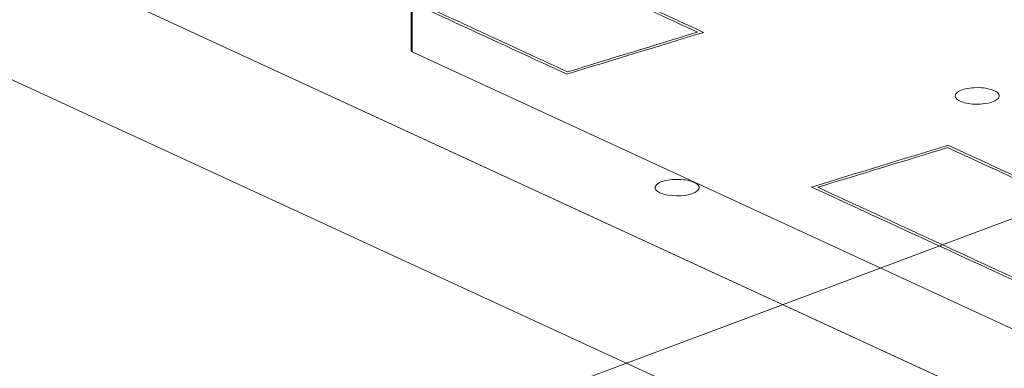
# Model space of a CAD drawing. Header units: inches. Extents: x -35 to 647, y 178 to 608.
# Tile 101 of 234: x 392 to 404, y 214 to 218. Entities that reach past the tile are written whole.
import ezdxf

# ---------------------------------------------------------------- set-up
doc = ezdxf.new("R2010")
doc.units = ezdxf.units.IN
doc.header["$MEASUREMENT"] = 0
doc.linetypes.add('AI-Linetype-3', pattern=[47.5, 22, -8.5, 8.5, -8.5])
doc.layers.add('1', color=7, linetype='Continuous')

# ---------------------------------------------------------------- blocks, each defined once
blk = doc.blocks.new('block 2801')
at = {"layer": '1', "color": 155, "lineweight": 18, "true_color": 0x4c7299}
blk.add_lwpolyline([(396.905, 220.946), (396.905, 217.712)], dxfattribs=at)
blk = doc.blocks.new('block 4853')
at = {"layer": '1', "color": 155, "lineweight": 13, "true_color": 0x4c7299}
blk.add_lwpolyline([(396.916, 220.928), (396.916, 217.7)], dxfattribs=at)
blk = doc.blocks.new('block 4884')
at = {"layer": '1', "color": 155, "lineweight": 18, "true_color": 0x4c7299}
blk.add_lwpolyline([(396.916, 217.7), (404.302, 214.293)], dxfattribs=at)
blk = doc.blocks.new('block 4904')
at = {"layer": '1', "color": 18, "lineweight": 13, "true_color": 0x4c0000}
blk.add_lwpolyline([(419.345, 206.425), (350.614, 238.131)], dxfattribs=at)
blk = doc.blocks.new('block 4940')
at = {"layer": '1', "color": 18, "lineweight": 13, "true_color": 0x4c0000}
blk.add_lwpolyline([(419.345, 206.425), (350.614, 238.131)], dxfattribs=at)
blk = doc.blocks.new('block 5680')
at = {"layer": '1', "color": 155, "lineweight": 18, "true_color": 0x4c7299}
blk.add_open_spline([(396.905, 217.712), (396.905, 217.708), (396.909, 217.703), (396.916, 217.7)], degree=3, dxfattribs=at)
blk = doc.blocks.new('block 7565')
at = {"layer": '1', "color": 155, "lineweight": 18, "true_color": 0x4c7299}
blk.add_lwpolyline([(419.345, 206.425), (350.614, 238.131)], dxfattribs=at)
blk = doc.blocks.new('block 7589')
at = {"layer": '1', "color": 155, "lineweight": 18, "true_color": 0x4c7299}
blk.add_lwpolyline([(419.345, 204.942), (350.614, 236.648)], dxfattribs=at)
blk = doc.blocks.new('block 7602')
at = {"layer": '1', "color": 18, "lineweight": 13, "true_color": 0x4c0000}
blk.add_lwpolyline([(417.879, 207.102), (370.658, 228.884), (358.853, 234.33), (352.95, 237.053)], dxfattribs=at)
blk = doc.blocks.new('block 7605')
at = {"layer": '1', "color": 18, "lineweight": 13, "true_color": 0x4c0000}
blk.add_lwpolyline([(417.879, 207.102), (370.658, 228.884), (358.853, 234.33), (352.95, 237.053)], dxfattribs=at)
blk = doc.blocks.new('block 7908')
at = {"layer": '1', "color": 18, "lineweight": 13, "true_color": 0x4c0000}
blk.add_lwpolyline([(400.118, 216.219), (400.132, 216.212), (400.144, 216.205), (400.154, 216.197), (400.163, 216.188), (400.169, 216.179), (400.173, 216.17), (400.174, 216.161), (400.173, 216.152), (400.17, 216.143), (400.165, 216.135), (400.158, 216.127), (400.149, 216.119), (400.137, 216.111), (400.124, 216.103), (400.108, 216.096), (400.091, 216.09), (400.072, 216.084), (400.052, 216.079), (400.008, 216.072), (399.963, 216.067), (399.917, 216.066), (399.869, 216.069), (399.823, 216.074), (399.801, 216.078), (399.781, 216.083), (399.762, 216.089), (399.745, 216.095), (399.73, 216.101), (399.716, 216.108), (399.704, 216.116), (399.693, 216.124), (399.685, 216.133), (399.679, 216.143), (399.675, 216.153), (399.674, 216.163), (399.677, 216.173), (399.681, 216.182), (399.689, 216.192), (399.699, 216.201), (399.712, 216.209), (399.726, 216.217), (399.741, 216.224), (399.758, 216.23), (399.776, 216.236), (399.796, 216.241), (399.817, 216.245), (399.84, 216.248), (399.865, 216.251), (399.891, 216.253), (399.944, 216.254), (399.97, 216.252), (399.996, 216.25), (400.021, 216.247), (400.044, 216.243), (400.065, 216.238), (400.085, 216.232), (400.103, 216.226), (400.118, 216.219)], dxfattribs=at)
blk = doc.blocks.new('block 7909')
at = {"layer": '1', "color": 18, "lineweight": 13, "true_color": 0x4c0000}
blk.add_lwpolyline([(403.525, 217.26), (403.539, 217.253), (403.551, 217.246), (403.561, 217.238), (403.57, 217.229), (403.576, 217.22), (403.58, 217.211), (403.581, 217.202), (403.58, 217.193), (403.577, 217.184), (403.572, 217.176), (403.565, 217.167), (403.555, 217.16), (403.544, 217.152), (403.53, 217.144), (403.515, 217.137), (403.498, 217.131), (403.479, 217.125), (403.458, 217.12), (403.415, 217.113), (403.37, 217.108), (403.324, 217.107), (403.276, 217.109), (403.23, 217.115), (403.208, 217.119), (403.188, 217.124), (403.169, 217.13), (403.152, 217.136), (403.136, 217.142), (403.123, 217.149), (403.11, 217.157), (403.1, 217.165), (403.091, 217.174), (403.085, 217.184), (403.082, 217.194), (403.081, 217.204), (403.083, 217.214), (403.088, 217.223), (403.096, 217.233), (403.106, 217.242), (403.118, 217.25), (403.132, 217.258), (403.148, 217.265), (403.165, 217.271), (403.183, 217.277), (403.203, 217.282), (403.224, 217.286), (403.247, 217.289), (403.272, 217.292), (403.297, 217.294), (403.35, 217.295), (403.377, 217.293), (403.403, 217.291), (403.427, 217.288), (403.451, 217.283), (403.472, 217.278), (403.492, 217.273), (403.51, 217.267), (403.525, 217.26)], dxfattribs=at)
blk = doc.blocks.new('block 7914')
at = {"layer": '1', "color": 18, "lineweight": 13, "true_color": 0x4c0000}
blk.add_open_spline([(398.681, 217.474), (397.944, 217.814), (397.208, 218.154), (396.471, 218.493), (396.963, 218.643), (397.454, 218.794), (397.945, 218.944), (398.681, 218.604), (399.418, 218.264), (400.154, 217.925), (399.663, 217.774), (399.172, 217.624), (398.681, 217.474)], degree=3, knots=[0, 0, 0, 0, 1, 1, 1, 2, 2, 2, 3, 3, 3, 4, 4, 4, 4], dxfattribs=at)
blk = doc.blocks.new('block 7915')
at = {"layer": '1', "color": 18, "lineweight": 13, "true_color": 0x4c0000}
blk.add_open_spline([(398.673, 217.448), (397.916, 217.797), (397.158, 218.147), (396.401, 218.496), (396.918, 218.654), (397.435, 218.812), (397.952, 218.97), (398.71, 218.621), (399.467, 218.271), (400.225, 217.922), (399.708, 217.764), (399.19, 217.606), (398.673, 217.448)], degree=3, knots=[0, 0, 0, 0, 1, 1, 1, 2, 2, 2, 3, 3, 3, 4, 4, 4, 4], dxfattribs=at)
blk = doc.blocks.new('block 7916')
at = {"layer": '1', "color": 18, "lineweight": 13, "true_color": 0x4c0000}
blk.add_open_spline([(402.995, 216.614), (404.257, 216.032), (405.52, 215.45), (406.782, 214.867), (406.291, 214.717), (405.8, 214.567), (405.308, 214.417), (404.046, 214.999), (402.784, 215.582), (401.521, 216.164), (402.012, 216.314), (402.504, 216.464), (402.995, 216.614)], degree=3, knots=[0, 0, 0, 0, 1, 1, 1, 2, 2, 2, 3, 3, 3, 4, 4, 4, 4], dxfattribs=at)
blk = doc.blocks.new('block 7917')
at = {"layer": '1', "color": 18, "lineweight": 13, "true_color": 0x4c0000}
blk.add_open_spline([(403.002, 216.641), (404.285, 216.049), (405.569, 215.457), (406.852, 214.864), (406.335, 214.706), (405.818, 214.548), (405.301, 214.39), (404.018, 214.983), (402.734, 215.575), (401.451, 216.167), (401.968, 216.325), (402.485, 216.483), (403.002, 216.641)], degree=3, knots=[0, 0, 0, 0, 1, 1, 1, 2, 2, 2, 3, 3, 3, 4, 4, 4, 4], dxfattribs=at)
blk = doc.blocks.new('block 8174')
at = {"layer": '1', "color": 8, "linetype": 'AI-Linetype-3', "lineweight": 13, "true_color": 0x808080}
blk.add_lwpolyline([(398.437, 213.827), (411.395, 218.678)], dxfattribs=at)

msp = doc.modelspace()

# ---------------------------------------------------------------- block references
at = {"layer": '1'}
for name in ['block 7602', 'block 7605', 'block 4904', 'block 4940', 'block 7565', 'block 7589', 'block 2801', 'block 4853', 'block 7915', 'block 7914', 'block 8174', 'block 5680', 'block 4884', 'block 7909', 'block 7917', 'block 7916', 'block 7908']:
    msp.add_blockref(name, (0, 0), dxfattribs=at)

doc.saveas('drawing.dxf')
